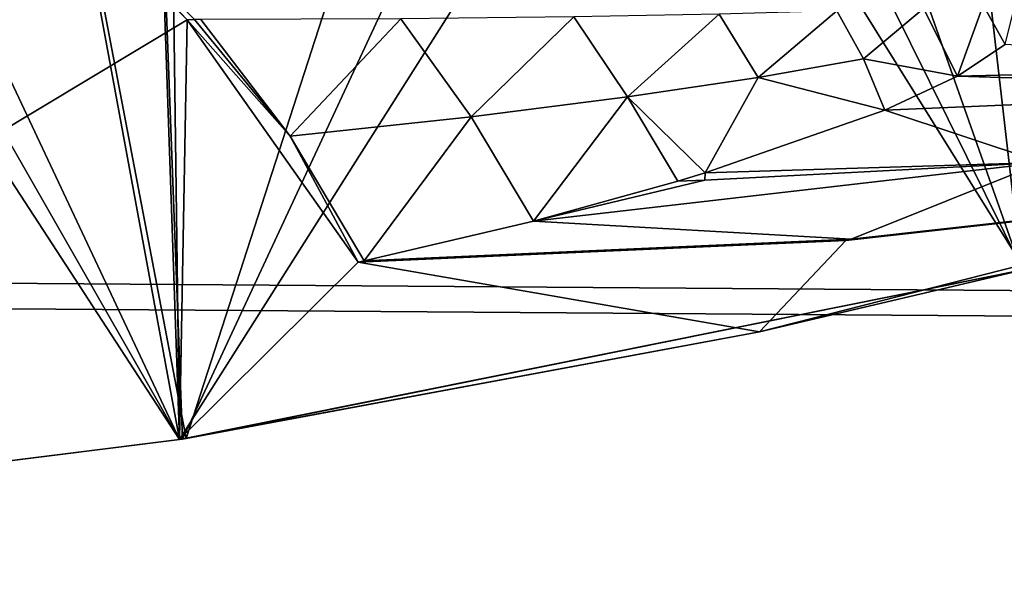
# Model space of a CAD drawing. Header units: metres. Extents: x 0 to 903, y -903 to 0.
# Tile 225 of 234: x 663 to 730, y -98 to -60. Entities that reach past the tile are written whole.
import ezdxf

# ---------------------------------------------------------------- set-up
doc = ezdxf.new("R2010")
doc.units = ezdxf.units.M

msp = doc.modelspace()

# ---------------------------------------------------------------- linework, layer by layer
at = {"layer": 'top0'}
for points in [[(673.957581, -88.528107, 1566.821411), (614.890442, -95.92009, 1567.015015), (624.104614, -11.87823, 1564.814331)], [(673.957581, -88.528107, 1566.821411), (624.104614, -11.87823, 1564.814331), (660.330811, -14.86791, 1564.892578)], [(673.95752, -88.527664, 619.824524), (615.361694, -95.873352, 620.016846), (630.446899, -12.395389, 617.830933)], [(630.446899, -12.395389, 617.830933), (673.003052, -17.473251, 617.963867), (673.95752, -88.527664, 619.824524)], [(614.886475, -95.920486, 658.802063), (673.95752, -88.527664, 658.995605), (638.440552, -13.01193, 660.973083)], [(673.95752, -88.527664, 658.995605), (671.479004, -16.928637, 660.870483), (638.440552, -13.01193, 660.973083)], [(674.412415, -88.45858, 1566.81958), (660.330811, -14.86791, 1564.892578), (696.225769, -20.886278, 1565.050171)], [(674.412415, -88.45858, 1566.81958), (673.957581, -88.528107, 1566.821411), (660.330811, -14.86791, 1564.892578)], [(673.95752, -88.527664, 658.995605), (674.15155, -88.498238, 658.996399), (671.479004, -16.928637, 660.870483)], [(674.15155, -88.498238, 658.996399), (704.470459, -23.331985, 660.70282), (671.479004, -16.928637, 660.870483)], [(673.003052, -17.473251, 617.963867), (713.177856, -26.577866, 618.202332), (673.95752, -88.527664, 619.824524)], [(731.187866, -77.000015, 1566.519531), (674.412415, -88.45858, 1566.81958), (696.225769, -20.886278, 1565.050171)], [(731.187866, -77.000015, 1566.519531), (696.225769, -20.886278, 1565.050171), (731.531494, -29.892569, 1565.286011)], [(730.964783, -77.056259, 619.524109), (724.715698, -22.823589, 618.104004), (736.621765, -21.415346, 618.067139)], [(674.15155, -88.498238, 658.996399), (731.059937, -77.03228, 659.296631), (704.470459, -23.331985, 660.70282)], [(731.059937, -77.03228, 659.296631), (736.880066, -32.151726, 660.471863), (704.470459, -23.331985, 660.70282)], [(713.177856, -26.577866, 618.202332), (724.715698, -22.823589, 618.104004), (730.964783, -77.056259, 619.524109)], [(673.95752, -88.527664, 619.824524), (713.177856, -26.577866, 618.202332), (730.964783, -77.056259, 619.524109)], [(674.474915, -60.087494, 1606.941772), (660.313904, -45.821194, 1607.31543), (614.886475, -95.920479, 1606.00354)], [(660.313904, -45.821194, 1607.31543), (674.474915, -60.087494, 1606.941772), (660.920288, -45.897835, 1608.996704)], [(660.920288, -45.897835, 1608.996704), (674.474915, -60.087494, 1606.941772), (674.9776, -60.082447, 1608.661255)], [(720.253479, -62.731968, 1814.156494), (724.314514, -59.325039, 1863.41687), (718.46582, -59.491554, 1813.386963)], [(720.253479, -62.731968, 1814.156494), (726.630066, -63.9198, 1868.650635), (724.314514, -59.325039, 1863.41687)], [(726.630066, -63.9198, 1868.650635), (728.364319, -59.104771, 1913.738281), (724.314514, -59.325039, 1863.41687)], [(726.630066, -63.9198, 1868.650635), (729.845825, -61.766499, 1922.515991), (728.364319, -59.104771, 1913.738281)], [(729.845825, -61.766499, 1922.515991), (730.597961, -58.745232, 1964.268799), (728.364319, -59.104771, 1913.738281)], [(693.706238, -66.665855, 1660.338257), (700.643433, -59.890942, 1710.618042), (688.93335, -60.01965, 1660.047974)], [(693.706238, -66.665855, 1660.338257), (704.274963, -65.319962, 1711.21106), (700.643433, -59.890942, 1710.618042)], [(704.274963, -65.319962, 1711.21106), (710.499268, -59.704006, 1761.757935), (700.643433, -59.890942, 1710.618042)], [(704.274963, -65.319962, 1711.21106), (713.131104, -63.994419, 1762.505005), (710.499268, -59.704006, 1761.757935)], [(713.131104, -63.994419, 1762.505005), (718.46582, -59.491554, 1813.386963), (710.499268, -59.704006, 1761.757935)], [(720.253479, -62.731968, 1814.156494), (718.46582, -59.491554, 1813.386963), (713.131104, -63.994419, 1762.505005)], [(673.957581, -88.528107, 1606.197021), (674.474915, -60.087494, 1606.941772), (614.886475, -95.920479, 1606.00354)], [(686.047119, -76.514389, 1606.511597), (674.474915, -60.087494, 1606.941772), (673.957581, -88.528107, 1606.197021)], [(674.474915, -60.087494, 1606.941772), (681.44574, -67.975624, 1609.941162), (674.9776, -60.082447, 1608.661255)], [(674.474915, -60.087494, 1606.941772), (686.047119, -76.514389, 1606.511597), (681.44574, -67.975624, 1609.941162)], [(674.9776, -60.082447, 1608.661255), (681.44574, -67.975624, 1609.941162), (675.401672, -60.081657, 1610.114624)], [(681.44574, -67.975624, 1609.941162), (688.93335, -60.01965, 1660.047974), (675.401672, -60.081657, 1610.114624)], [(681.44574, -67.975624, 1609.941162), (693.706238, -66.665855, 1660.338257), (688.93335, -60.01965, 1660.047974)], [(729.845825, -61.766499, 1922.515991), (726.630066, -63.9198, 1868.650635), (755.327393, -63.236778, 1867.94043)], [(713.131104, -63.994419, 1762.505005), (721.706848, -66.207794, 1814.919922), (720.253479, -62.731968, 1814.156494)], [(721.706848, -66.207794, 1814.919922), (726.630066, -63.9198, 1868.650635), (720.253479, -62.731968, 1814.156494)], [(755.327393, -63.236778, 1867.94043), (726.630066, -63.9198, 1868.650635), (755.256836, -64.784325, 1814.920044)], [(704.274963, -65.319962, 1711.21106), (709.536133, -70.462479, 1724.660767), (713.131104, -63.994419, 1762.505005)], [(709.536133, -70.462479, 1724.660767), (721.706848, -66.207794, 1814.919922), (713.131104, -63.994419, 1762.505005)], [(726.630066, -63.9198, 1868.650635), (721.706848, -66.207794, 1814.919922), (755.256836, -64.784325, 1814.920044)], [(693.706238, -66.665855, 1660.338257), (697.912659, -73.723839, 1660.759277), (704.274963, -65.319962, 1711.21106)], [(697.912659, -73.723839, 1660.759277), (707.701965, -71.017281, 1713.585571), (704.274963, -65.319962, 1711.21106)], [(704.274963, -65.319962, 1711.21106), (707.701965, -71.017281, 1713.585571), (709.536133, -70.462479, 1724.660767)], [(755.256836, -64.784325, 1814.920044), (721.706848, -66.207794, 1814.919922), (732.374817, -69.762184, 1712.911987)], [(732.374817, -69.762184, 1712.911987), (721.706848, -66.207794, 1814.919922), (709.536133, -70.462479, 1724.660767)], [(681.44574, -67.975624, 1609.941162), (686.459473, -76.424942, 1608.269531), (693.706238, -66.665855, 1660.338257)], [(686.459473, -76.424942, 1608.269531), (697.912659, -73.723839, 1660.759277), (693.706238, -66.665855, 1660.338257)], [(686.047119, -76.514389, 1606.511597), (686.458923, -76.425751, 1608.265381), (681.44574, -67.975624, 1609.941162)], [(681.44574, -67.975624, 1609.941162), (686.458923, -76.425751, 1608.265381), (686.459473, -76.424942, 1608.269531)], [(732.374817, -69.762184, 1712.911987), (697.912659, -73.723839, 1660.759277), (719.428894, -74.942093, 1608.117676)], [(732.374817, -69.762184, 1712.911987), (709.524536, -70.95475, 1713.538452), (697.912659, -73.723839, 1660.759277)], [(732.374817, -69.762184, 1712.911987), (709.536133, -70.462479, 1724.660767), (709.524536, -70.95475, 1713.538452)], [(752.215454, -71.287537, 1608.008789), (732.374817, -69.762184, 1712.911987), (719.428894, -74.942093, 1608.117676)], [(709.536133, -70.462479, 1724.660767), (707.701965, -71.017281, 1713.585571), (709.524536, -70.95475, 1713.538452)], [(709.524536, -70.95475, 1713.538452), (707.701965, -71.017281, 1713.585571), (697.912659, -73.723839, 1660.759277)], [(752.215454, -71.287537, 1608.008789), (719.428894, -74.942093, 1608.117676), (751.928833, -71.370918, 1606.646362)], [(751.928833, -71.370918, 1606.646362), (719.073181, -75.036163, 1606.550415), (713.227478, -81.240448, 1606.387939)], [(731.187866, -77.000015, 1566.519531), (751.928833, -71.370918, 1606.646362), (713.227478, -81.240448, 1606.387939)], [(719.428894, -74.942093, 1608.117676), (719.073181, -75.036163, 1606.550415), (751.928833, -71.370918, 1606.646362)], [(719.428894, -74.942093, 1608.117676), (697.912659, -73.723839, 1660.759277), (686.459473, -76.424942, 1608.269531)], [(719.073181, -75.036163, 1606.550415), (686.047119, -76.514389, 1606.511597), (713.227478, -81.240448, 1606.387939)], [(686.458923, -76.425751, 1608.265381), (686.047119, -76.514389, 1606.511597), (719.073181, -75.036163, 1606.550415)], [(686.459473, -76.424942, 1608.269531), (686.458923, -76.425751, 1608.265381), (719.428894, -74.942093, 1608.117676)], [(686.458923, -76.425751, 1608.265381), (719.073181, -75.036163, 1606.550415), (719.428894, -74.942093, 1608.117676)], [(713.227478, -81.240448, 1606.387939), (686.047119, -76.514389, 1606.511597), (673.957581, -88.528107, 1606.197021)], [(673.95752, -88.527664, 619.824524), (730.964783, -77.056259, 619.524109), (674.15155, -88.498238, 658.996399)], [(674.15155, -88.498238, 658.996399), (730.964783, -77.056259, 619.524109), (731.059937, -77.03228, 659.296631)], [(674.412415, -88.45858, 1566.81958), (731.187866, -77.000015, 1566.519531), (713.227478, -81.240448, 1606.387939)], [(674.412415, -88.45858, 1566.81958), (713.227478, -81.240448, 1606.387939), (673.957581, -88.528107, 1606.197021)], [(673.95752, -88.527664, 658.995605), (614.886475, -95.920486, 658.802063), (615.361694, -95.873352, 620.016846)], [(673.957581, -88.528107, 1606.197021), (614.886475, -95.920479, 1606.00354), (614.890442, -95.92009, 1567.015015)], [(673.957581, -88.528107, 1566.821411), (673.957581, -88.528107, 1606.197021), (614.890442, -95.92009, 1567.015015)], [(673.95752, -88.527664, 619.824524), (673.95752, -88.527664, 658.995605), (615.361694, -95.873352, 620.016846)], [(673.95752, -88.527664, 658.995605), (673.95752, -88.527664, 619.824524), (674.15155, -88.498238, 658.996399)], [(673.957581, -88.528107, 1566.821411), (674.412415, -88.45858, 1566.81958), (673.957581, -88.528107, 1606.197021)]]:
    msp.add_3dface(points, dxfattribs=at)
at = {"layer": 'top0123413'}
for points in [[(244.305313, -50.274853, 160.059708), (837.067505, -50.273884, 160.059708), (244.305359, -74.93528, 117.346581)], [(837.067505, -50.273884, 160.059708), (783.459534, -78.803986, 110.644272), (244.305359, -74.93528, 117.346581)], [(838.694763, -52.005932, 163.059708), (244.305313, -52.006905, 163.059708), (244.305359, -76.679497, 120.325508)], [(785.042603, -80.559555, 113.603523), (838.694763, -52.005932, 163.059708), (244.305359, -76.679497, 120.325508)], [(783.459534, -78.803986, 110.644272), (821.526306, -350.769836, 106.817665), (244.305359, -74.93528, 117.346581)], [(821.526306, -350.769836, 106.817665), (608.480347, -591.158813, 106.480179), (244.305359, -74.93528, 117.346581)], [(785.042603, -80.559555, 113.603523), (244.305359, -76.679497, 120.325508), (819.806702, -350.769836, 109.839348)], [(819.806702, -350.769836, 109.839348), (244.305359, -76.679497, 120.325508), (609.729675, -592.958801, 109.443001)]]:
    msp.add_3dface(points, dxfattribs=at)

doc.saveas('drawing.dxf')
